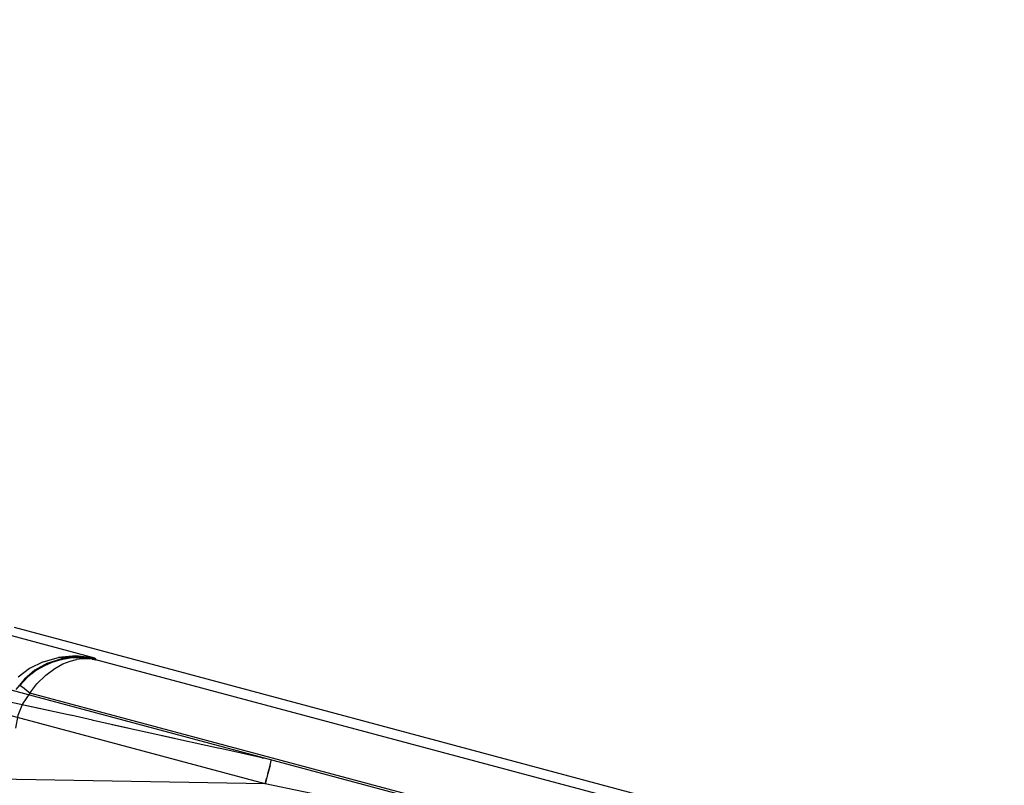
# Model space of a CAD drawing. Header units: millimetres. Extents: x 0 to 770, y -15 to 420.
# Tile 67 of 105: x 413.36 to 415.99, y 255.5 to 257.55. Entities that reach past the tile are written whole.
import ezdxf

# ---------------------------------------------------------------- set-up
doc = ezdxf.new("R2010")
doc.units = ezdxf.units.MM
doc.header["$LTSCALE"] = 32.67
doc.linetypes.add('PHANTOM', pattern=[0.8, 0.45, -0.05, 0.1, -0.05, 0.1, -0.05])
doc.layers.get('0').update_dxf_attribs({"linetype": 'CONTINUOUS'})
doc.layers.add('CRV2', color=7, linetype='CONTINUOUS')
doc.layers.add('DRIV_DIM', color=7, linetype='CONTINUOUS')
doc.styles.get("Standard").update_dxf_attribs({"font": 'txt', "width": 0.8})
doc.dimstyles.new('DIMSTYLE_9', dxfattribs={"dimtxt": 3.8, "dimasz": 1.8, "dimexe": 2, "dimexo": 1.5, "dimgap": 0.95, "dimtad": 1, "dimdec": 3, "dimlfac": 15, "dimdsep": 46, "dimtxsty": 'STANDARD', "dimblk": 'OPEN', "dimblk1": 'OPEN', "dimblk2": 'OPEN', "dimcen": 0.09, "dimadec": 0, "dimazin": 0, "dimtp": 0.001, "dimtm": 0.001, "dimtfac": 1, "dimtdec": 3, "dimtofl": 0, "dimtmove": 0, "dimatfit": 3, "dimldrblk": 'OPEN', "dimfxl": 1, "dimtolj": 1, "dimarcsym": 0})

# ---------------------------------------------------------------- blocks, each defined once
blk = doc.blocks.new('_OPEN')
at = {"color": 0, "linetype": 'BYBLOCK'}
for p, q in [((0, 0), (-1, 0.342)), ((-1, -0.342), (0, 0)), ((-1, 0), (0, 0))]:
    blk.add_line(p, q, dxfattribs=at)
blk = doc.blocks.new('*D45')
at = {"layer": 'DRIV_DIM', "color": 2, "linetype": 'CONTINUOUS'}
for p, q in [((397.9217, 275.5632), (509.36, 275.5632)), ((507.36, 275.5632), (507.36, 262.2299)), ((507.36, 248.8966), (507.36, 262.2299)), ((484.7422, 248.8966), (509.36, 248.8966))]:
    blk.add_line(p, q, dxfattribs=at)
at = {"layer": 'DRIV_DIM', "color": 2, "linetype": 'CONTINUOUS', "xscale": 1.8, "yscale": 1.8, "zscale": 1.8}
for p, rotation in [((507.36, 275.5632), 90), ((507.36, 248.8966), 270)]:
    blk.add_blockref('_OPEN', p, dxfattribs=dict(at, rotation=rotation))

msp = doc.modelspace()

# ---------------------------------------------------------------- linework, layer by layer
at = {"color": 6, "linetype": 'CONTINUOUS'}
for p, q in [((413.341002, 255.926477), (416.149403, 255.173968)), ((413.418048, 255.83393), (413.381818, 255.815977)), ((413.429861, 255.830159), (413.396396, 255.811436)), ((413.510282, 255.848213), (413.467978, 255.842953)), ((413.55601, 255.844225), (413.55947, 255.839716)), ((413.381892, 255.816023), (413.351417, 255.792983)), ((413.396464, 255.811483), (413.36823, 255.78778)), ((413.368297, 255.787848), (413.345567, 255.760404))]:
    msp.add_line(p, q, dxfattribs=at)
at = {"color": 9, "linetype": 'CONTINUOUS'}
for p, q in [((413.55601, 255.844225), (413.334811, 255.903369)), ((413.441516, 255.832238), (413.421704, 255.82374)), ((413.4594, 255.837917), (413.441359, 255.83218)), ((413.44932, 255.816637), (413.471042, 255.828465)), ((413.475619, 255.841616), (413.459258, 255.837879)), ((413.47096, 255.828428), (413.490476, 255.835912)), ((413.49031, 255.843828), (413.475488, 255.841591)), ((413.503612, 255.8449), (413.490193, 255.843812)), ((413.490403, 255.835888), (413.507789, 255.840204)), ((413.515653, 255.845109), (413.503517, 255.844893)), ((413.545042, 255.842549), (413.552677, 255.841156)), ((413.548915, 255.84146), (413.559335, 255.839666)), ((413.559704, 255.839592), (413.552607, 255.841171)), ((413.559704, 255.839593), (413.559333, 255.839666)), ((413.559335, 255.839666), (413.559704, 255.839592)), ((416.123548, 255.154129), (413.559475, 255.839714)), ((413.400478, 255.811614), (413.377482, 255.793908)), ((413.42188, 255.823827), (413.400286, 255.811489)), ((413.425225, 255.798684), (413.449409, 255.816694)), ((415.894145, 255.071901), (413.197575, 255.794445)), ((413.377655, 255.794062), (413.355737, 255.771243)), ((413.382577, 255.750137), (413.401727, 255.775241)), ((413.401676, 255.775182), (413.425316, 255.798762)), ((413.357382, 255.770172), (413.355737, 255.771243)), ((413.374549, 255.756666), (413.367424, 255.762381)), ((413.382577, 255.750137), (413.374547, 255.756668)), ((416.093232, 255.025359), (413.382577, 255.750137)), ((414.01125, 255.507715), (413.181484, 255.73005)), ((413.432738, 255.704181), (413.295497, 255.733932)), ((413.49396, 255.690837), (413.366042, 255.71866)), ((413.550536, 255.678435), (413.492295, 255.691197)), ((413.548427, 255.678895), (413.64794, 255.65691)), ((413.602698, 255.666931), (413.769073, 255.630005)), ((413.735112, 255.63758), (413.889369, 255.603101)), ((414.006787, 255.576624), (413.887604, 255.603489)), ((414.0261, 255.565594), (414.027146, 255.570409)), ((414.027341, 255.57211), (414.027153, 255.570445)), ((414.01125, 255.507715), (411.806542, 255.546198)), ((414.018626, 255.535683), (414.01125, 255.507715)), ((414.01125, 255.507715), (414.015042, 255.521982)), ((414.215928, 255.465727), (414.01125, 255.507715))]:
    msp.add_line(p, q, dxfattribs=at)
at = {"color": 6, "linetype": 'CONTINUOUS'}
for points in [[(413.417985, 255.833905), (413.459409, 255.845734), (413.505649, 255.849744), (413.556096, 255.843965)], [(413.429803, 255.830134), (413.467939, 255.842943), (413.510264, 255.848212), (413.556123, 255.843909)], [(413.556096, 255.843965), (413.50567, 255.849743), (413.459452, 255.845742)]]:
    msp.add_lwpolyline(points, dxfattribs=at)
at = {"color": 9, "linetype": 'CONTINUOUS'}
for points in [[(413.559333, 255.839666), (413.548898, 255.841462), (413.536764, 255.842458), (413.523114, 255.842181), (413.507729, 255.840191)], [(413.515587, 255.845107), (413.526534, 255.84467), (413.536494, 255.843741), (413.545095, 255.84254)], [(413.545042, 255.842549), (413.536485, 255.843743), (413.526565, 255.844671)], [(413.382577, 255.750137), (413.36359, 255.721538), (413.350843, 255.690258), (413.344605, 255.657268)], [(413.367424, 255.762381), (413.361478, 255.767062), (413.357384, 255.77017)], [(414.002429, 255.577652), (414.006956, 255.576606), (414.006787, 255.576624)], [(414.018589, 255.53554), (414.021713, 255.547714), (414.024258, 255.557901), (414.026116, 255.565663)], [(414.024283, 255.558), (414.021744, 255.547839), (414.018626, 255.535683)]]:
    msp.add_lwpolyline(points, dxfattribs=at)
at = {"layer": 'CRV2', "color": 4, "linetype": 'PHANTOM'}
for centre, radius, start, end in [((385.833557, 275.563239), 109.747249, 10, 260), ((385.833557, 275.563239), 101.747249, 10, 260), ((435.073945, 284.245647), 51.747249, 295.0685828, 165.0685828), ((435.073945, 284.245647), 59.747249, 233.05969962, 10), ((377.151148, 226.322851), 51.747249, 185.0685828, 55.0685828)]:
    msp.add_arc(centre, radius, start, end, dxfattribs=at)

# ---------------------------------------------------------------- dimensions: what is measured, and where the dimension line sits
at = {"layer": 'DRIV_DIM', "color": 2, "linetype": 'CONTINUOUS'}
dim = msp.add_linear_dim(base=(507.360036, 275.563239), p1=(483.242157, 248.896572), p2=(396.421685, 275.563239), angle=90, dimstyle='DIMSTYLE_9', dxfattribs=at)
dim.commit()
dim.dimension.update_dxf_attribs({"geometry": '*D45', "text_midpoint": (507.360036, 257.669905), "dimtype": 160})

doc.saveas('drawing.dxf')
